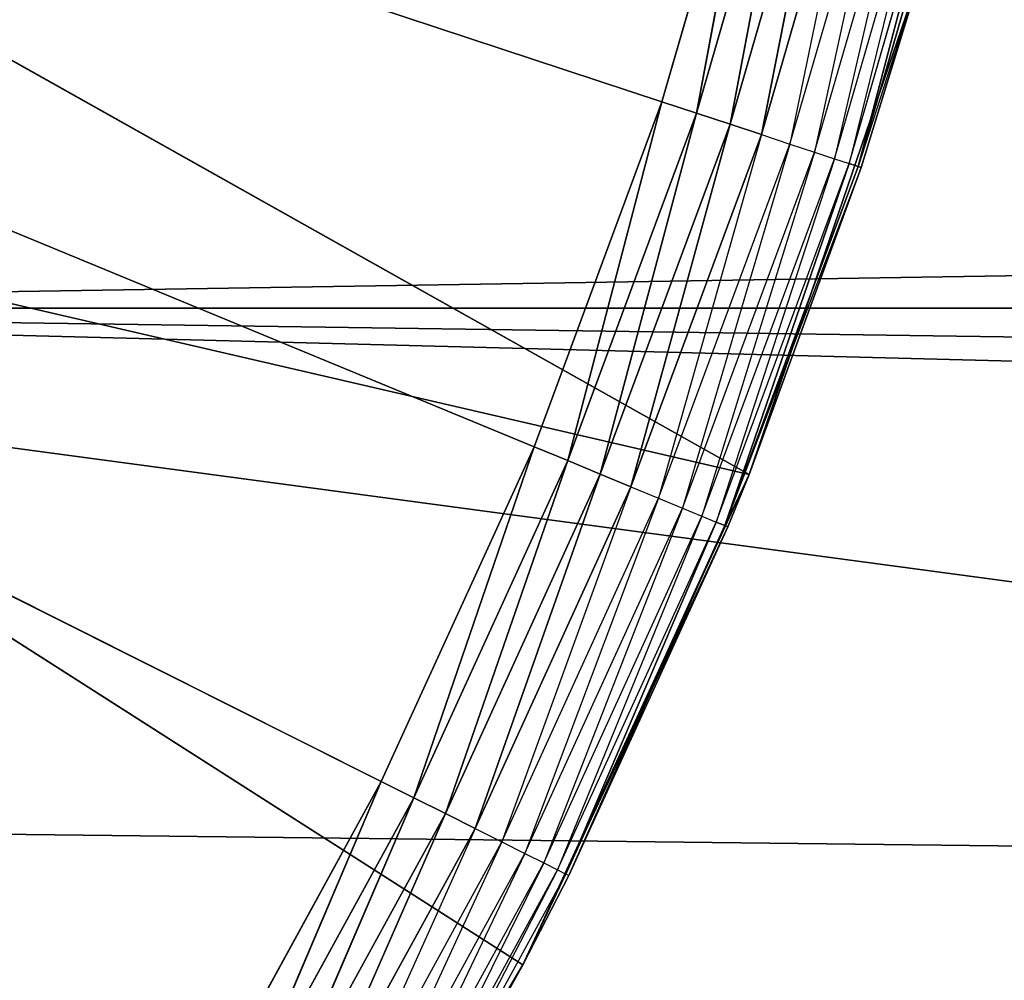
# Model space of a CAD drawing. Extents: x 0 to 6, y 0.1 to 15.2.
# Tile 93 of 256: x 1.4246 to 1.5185, y 0.8414 to 0.933. Entities that reach past the tile are written whole.
import ezdxf

# ---------------------------------------------------------------- set-up
doc = ezdxf.new("R2010")
doc.units = 0
doc.header["$LTSCALE"] = 2.54
doc.layers.get('0').update_dxf_attribs({"color": 13, "linetype": 'CONTINUOUS'})

# ---------------------------------------------------------------- blocks, each defined once
blk = doc.blocks.new('UCHWYT_NA__CI_GACZK__GIUMI')
at = {"color": 0}
for p, q in [((1.459101, 0.860391, 1.316), (1.03, 1.0755, 1.316)), ((1.03, 1.0755, 1.316), (1.473659, 0.892287, 1.316)), ((1.459101, 0.860391, 1.316), (1.03, 1.0755, 1.316)), ((1.485849, 0.925161, 1.316), (1.03, 1.0755, 1.316)), ((1.485849, 0.925161, 1.316), (1.03, 1.0755, 1.316)), ((1.03, 1.0755, 1.316), (1.473659, 0.892287, 1.316)), ((1.494175, 0.889646, 1.516), (1.361756, 0.963975, 1.516)), ((1.494175, 0.889646, 1.516), (1.361756, 0.963975, 1.516)), ((1.324449, 0.9055, 1.516), (4.710505, 0.959213, 1.516)), ((1.324449, 0.9055, 1.516), (4.710505, 0.959213, 1.516)), ((1.495607, 0.958837, 1.316), (1.485849, 0.925161, 1.316)), ((1.495607, 0.958837, 1.316), (1.485849, 0.925161, 1.316)), ((1.495607, 0.958837, 1.316), (1.489147, 0.924073, 1.316304)), ((1.495607, 0.958837, 1.316), (1.489147, 0.924073, 1.316304)), ((1.489147, 0.924073, 1.316304), (1.498976, 0.957993, 1.316304)), ((1.489147, 0.924073, 1.316304), (1.498976, 0.957993, 1.316304)), ((1.498976, 0.957993, 1.316304), (1.492345, 0.923019, 1.317206)), ((1.498976, 0.957993, 1.316304), (1.492345, 0.923019, 1.317206)), ((1.492345, 0.923019, 1.317206), (1.502242, 0.957174, 1.317206)), ((1.492345, 0.923019, 1.317206), (1.502242, 0.957174, 1.317206)), ((1.502242, 0.957174, 1.317206), (1.495346, 0.922029, 1.31868)), ((1.502242, 0.957174, 1.317206), (1.495346, 0.922029, 1.31868)), ((1.495346, 0.922029, 1.31868), (1.505307, 0.956406, 1.31868)), ((1.505307, 0.956406, 1.31868), (1.498058, 0.921135, 1.320679)), ((1.498058, 0.921135, 1.320679), (1.508077, 0.955712, 1.320679)), ((1.508077, 0.955712, 1.320679), (1.500399, 0.920362, 1.323144)), ((1.500399, 0.920362, 1.323144), (1.510468, 0.955113, 1.323144)), ((1.510468, 0.955113, 1.323144), (1.502298, 0.919736, 1.326)), ((1.502298, 0.919736, 1.326), (1.512408, 0.954627, 1.326)), ((1.512408, 0.954627, 1.326), (1.503697, 0.919275, 1.32916)), ((1.503697, 0.919275, 1.32916), (1.513837, 0.954269, 1.32916)), ((1.513837, 0.954269, 1.32916), (1.504554, 0.918992, 1.332527)), ((1.513837, 0.954269, 1.32916), (1.504554, 0.918992, 1.332527)), ((1.504554, 0.918992, 1.332527), (1.514712, 0.95405, 1.332527)), ((1.504554, 0.918992, 1.332527), (1.514712, 0.95405, 1.332527)), ((1.510824, 0.938358, 1.516), (1.494175, 0.889646, 1.516)), ((1.510824, 0.938358, 1.516), (1.494175, 0.889646, 1.516)), ((1.510824, 0.938358, 1.336), (1.504554, 0.918992, 1.332527)), ((1.504842, 0.918897, 1.336), (1.510824, 0.938358, 1.516)), ((1.504842, 0.918897, 1.336), (1.510824, 0.938358, 1.516)), ((1.504842, 0.918897, 1.336), (1.510824, 0.938358, 1.336)), ((1.485849, 0.925161, 1.316), (1.473659, 0.892287, 1.316)), ((1.485849, 0.925161, 1.316), (1.473659, 0.892287, 1.316)), ((1.485849, 0.925161, 1.316), (1.476869, 0.890962, 1.316304)), ((1.485849, 0.925161, 1.316), (1.476869, 0.890962, 1.316304)), ((1.485849, 0.925161, 1.316), (1.489147, 0.924073, 1.316304)), ((1.485849, 0.925161, 1.316), (1.489147, 0.924073, 1.316304)), ((1.472605, 0.842904, 1.516), (1.345536, 0.924051, 1.516)), ((1.472605, 0.842904, 1.516), (1.345536, 0.924051, 1.516)), ((1.494175, 0.889646, 1.516), (1.345536, 0.924051, 1.516)), ((1.494175, 0.889646, 1.516), (1.345536, 0.924051, 1.516)), ((1.476869, 0.890962, 1.316304), (1.489147, 0.924073, 1.316304)), ((1.476869, 0.890962, 1.316304), (1.489147, 0.924073, 1.316304)), ((1.489147, 0.924073, 1.316304), (1.479981, 0.889676, 1.317206)), ((1.489147, 0.924073, 1.316304), (1.479981, 0.889676, 1.317206)), ((1.489147, 0.924073, 1.316304), (1.492345, 0.923019, 1.317206)), ((1.489147, 0.924073, 1.316304), (1.492345, 0.923019, 1.317206)), ((1.479981, 0.889676, 1.317206), (1.492345, 0.923019, 1.317206)), ((1.479981, 0.889676, 1.317206), (1.492345, 0.923019, 1.317206)), ((1.492345, 0.923019, 1.317206), (1.482901, 0.88847, 1.31868)), ((1.492345, 0.923019, 1.317206), (1.482901, 0.88847, 1.31868)), ((1.492345, 0.923019, 1.317206), (1.495346, 0.922029, 1.31868)), ((1.492345, 0.923019, 1.317206), (1.495346, 0.922029, 1.31868)), ((1.482901, 0.88847, 1.31868), (1.495346, 0.922029, 1.31868)), ((1.495346, 0.922029, 1.31868), (1.485541, 0.88738, 1.320679)), ((1.495346, 0.922029, 1.31868), (1.498058, 0.921135, 1.320679)), ((1.485541, 0.88738, 1.320679), (1.498058, 0.921135, 1.320679)), ((1.498058, 0.921135, 1.320679), (1.48782, 0.886439, 1.323144)), ((1.498058, 0.921135, 1.320679), (1.500399, 0.920362, 1.323144)), ((1.48782, 0.886439, 1.323144), (1.500399, 0.920362, 1.323144)), ((1.500399, 0.920362, 1.323144), (1.489668, 0.885676, 1.326)), ((1.500399, 0.920362, 1.323144), (1.502298, 0.919736, 1.326)), ((1.489668, 0.885676, 1.326), (1.502298, 0.919736, 1.326)), ((1.502298, 0.919736, 1.326), (1.49103, 0.885114, 1.32916)), ((1.49103, 0.885114, 1.32916), (1.503697, 0.919275, 1.32916)), ((1.503697, 0.919275, 1.32916), (1.491864, 0.884769, 1.332527)), ((1.503697, 0.919275, 1.32916), (1.491864, 0.884769, 1.332527)), ((1.491864, 0.884769, 1.332527), (1.504554, 0.918992, 1.332527)), ((1.491864, 0.884769, 1.332527), (1.504554, 0.918992, 1.332527)), ((1.502298, 0.919736, 1.326), (1.503697, 0.919275, 1.32916)), ((1.503697, 0.919275, 1.32916), (1.504554, 0.918992, 1.332527)), ((1.503697, 0.919275, 1.32916), (1.504554, 0.918992, 1.332527)), ((1.504842, 0.918897, 1.336), (1.504554, 0.918992, 1.332527)), ((1.504842, 0.918897, 1.336), (1.491864, 0.884769, 1.332527)), ((1.494175, 0.889646, 1.336), (1.504842, 0.918897, 1.336)), ((1.504842, 0.918897, 1.336), (1.494175, 0.889646, 1.516)), ((1.504842, 0.918897, 1.336), (1.494175, 0.889646, 1.516)), ((4.735551, 0.9055, 1.516), (1.324449, 0.9055, 1.516)), ((1.324449, 0.9055, 1.516), (4.811452, 0.815045, 1.516)), ((1.324449, 0.9055, 1.516), (4.811452, 0.815045, 1.516)), ((1.324449, 0.9055, 1.516), (4.769545, 0.856952, 1.516)), ((1.324449, 0.9055, 1.516), (4.769545, 0.856952, 1.516)), ((4.735551, 0.9055, 1.516), (1.324449, 0.9055, 1.516)), ((6.03, 0.2755, 1.616), (1.324449, 0.9055, 1.616)), ((6.03, 0.2755, 1.616), (1.324449, 0.9055, 1.616)), ((1.473659, 0.892287, 1.316), (1.459101, 0.860391, 1.316)), ((1.473659, 0.892287, 1.316), (1.459101, 0.860391, 1.316)), ((1.473659, 0.892287, 1.316), (1.462206, 0.858835, 1.316304)), ((1.473659, 0.892287, 1.316), (1.462206, 0.858835, 1.316304)), ((1.473659, 0.892287, 1.316), (1.476869, 0.890962, 1.316304)), ((1.473659, 0.892287, 1.316), (1.476869, 0.890962, 1.316304)), ((1.462206, 0.858835, 1.316304), (1.476869, 0.890962, 1.316304)), ((1.462206, 0.858835, 1.316304), (1.476869, 0.890962, 1.316304)), ((1.476869, 0.890962, 1.316304), (1.465216, 0.857326, 1.317206)), ((1.476869, 0.890962, 1.316304), (1.465216, 0.857326, 1.317206)), ((1.476869, 0.890962, 1.316304), (1.479981, 0.889676, 1.317206)), ((1.476869, 0.890962, 1.316304), (1.479981, 0.889676, 1.317206)), ((1.465216, 0.857326, 1.317206), (1.479981, 0.889676, 1.317206)), ((1.465216, 0.857326, 1.317206), (1.479981, 0.889676, 1.317206)), ((1.479981, 0.889676, 1.317206), (1.468041, 0.85591, 1.31868)), ((1.479981, 0.889676, 1.317206), (1.468041, 0.85591, 1.31868)), ((1.494175, 0.889646, 1.516), (1.472605, 0.842904, 1.516)), ((1.494175, 0.889646, 1.516), (1.472605, 0.842904, 1.516)), ((1.479981, 0.889676, 1.317206), (1.482901, 0.88847, 1.31868)), ((1.479981, 0.889676, 1.317206), (1.482901, 0.88847, 1.31868)), ((1.494175, 0.889646, 1.336), (1.491864, 0.884769, 1.332527)), ((1.492144, 0.884653, 1.336), (1.494175, 0.889646, 1.516)), ((1.492144, 0.884653, 1.336), (1.494175, 0.889646, 1.336)), ((1.492144, 0.884653, 1.336), (1.494175, 0.889646, 1.516)), ((1.494175, 0.889646, 1.336), (1.494175, 0.889646, 1.516)), ((1.494175, 0.889646, 1.336), (1.494175, 0.889646, 1.516)), ((1.468041, 0.85591, 1.31868), (1.482901, 0.88847, 1.31868)), ((1.482901, 0.88847, 1.31868), (1.470594, 0.85463, 1.320679)), ((1.482901, 0.88847, 1.31868), (1.485541, 0.88738, 1.320679)), ((1.470594, 0.85463, 1.320679), (1.485541, 0.88738, 1.320679)), ((1.485541, 0.88738, 1.320679), (1.472798, 0.853525, 1.323144)), ((1.485541, 0.88738, 1.320679), (1.48782, 0.886439, 1.323144)), ((1.472798, 0.853525, 1.323144), (1.48782, 0.886439, 1.323144)), ((1.48782, 0.886439, 1.323144), (1.474585, 0.852629, 1.326)), ((1.48782, 0.886439, 1.323144), (1.489668, 0.885676, 1.326)), ((1.474585, 0.852629, 1.326), (1.489668, 0.885676, 1.326)), ((1.489668, 0.885676, 1.326), (1.475902, 0.851969, 1.32916)), ((1.475902, 0.851969, 1.32916), (1.49103, 0.885114, 1.32916)), ((1.49103, 0.885114, 1.32916), (1.476709, 0.851564, 1.332527)), ((1.489668, 0.885676, 1.326), (1.49103, 0.885114, 1.32916)), ((1.49103, 0.885114, 1.32916), (1.491864, 0.884769, 1.332527)), ((1.49103, 0.885114, 1.32916), (1.491864, 0.884769, 1.332527)), ((1.492144, 0.884653, 1.336), (1.472605, 0.842904, 1.516)), ((1.492144, 0.884653, 1.336), (1.472605, 0.842904, 1.516)), ((1.476709, 0.851564, 1.332527), (1.491864, 0.884769, 1.332527)), ((1.476709, 0.851564, 1.332527), (1.491864, 0.884769, 1.332527)), ((1.476981, 0.851428, 1.336), (1.491864, 0.884769, 1.332527)), ((1.476981, 0.851428, 1.336), (1.491864, 0.884769, 1.332527)), ((1.476981, 0.851428, 1.336), (1.492144, 0.884653, 1.336)), ((1.476981, 0.851428, 1.336), (1.492144, 0.884653, 1.336)), ((1.492144, 0.884653, 1.336), (1.491864, 0.884769, 1.332527)), ((1.459101, 0.860391, 1.316), (1.442255, 0.829642, 1.316)), ((1.459101, 0.860391, 1.316), (1.442255, 0.829642, 1.316)), ((1.459101, 0.860391, 1.316), (1.445238, 0.827864, 1.316304)), ((1.459101, 0.860391, 1.316), (1.445238, 0.827864, 1.316304)), ((1.459101, 0.860391, 1.316), (1.462206, 0.858835, 1.316304)), ((1.459101, 0.860391, 1.316), (1.462206, 0.858835, 1.316304)), ((1.445238, 0.827864, 1.316304), (1.462206, 0.858835, 1.316304)), ((1.445238, 0.827864, 1.316304), (1.462206, 0.858835, 1.316304)), ((1.462206, 0.858835, 1.316304), (1.44813, 0.826139, 1.317206)), ((1.462206, 0.858835, 1.316304), (1.44813, 0.826139, 1.317206)), ((1.462206, 0.858835, 1.316304), (1.465216, 0.857326, 1.317206)), ((1.462206, 0.858835, 1.316304), (1.465216, 0.857326, 1.317206)), ((1.290455, 0.856952, 1.516), (4.811452, 0.815045, 1.516)), ((1.290455, 0.856952, 1.516), (4.811452, 0.815045, 1.516)), ((1.44813, 0.826139, 1.317206), (1.465216, 0.857326, 1.317206)), ((1.44813, 0.826139, 1.317206), (1.465216, 0.857326, 1.317206)), ((1.465216, 0.857326, 1.317206), (1.450843, 0.82452, 1.31868)), ((1.465216, 0.857326, 1.317206), (1.450843, 0.82452, 1.31868)), ((1.465216, 0.857326, 1.317206), (1.468041, 0.85591, 1.31868)), ((1.465216, 0.857326, 1.317206), (1.468041, 0.85591, 1.31868)), ((1.450843, 0.82452, 1.31868), (1.468041, 0.85591, 1.31868)), ((1.468041, 0.85591, 1.31868), (1.453296, 0.823058, 1.320679)), ((1.468041, 0.85591, 1.31868), (1.470594, 0.85463, 1.320679)), ((1.453296, 0.823058, 1.320679), (1.470594, 0.85463, 1.320679)), ((1.470594, 0.85463, 1.320679), (1.455413, 0.821795, 1.323144)), ((1.470594, 0.85463, 1.320679), (1.472798, 0.853525, 1.323144)), ((1.455413, 0.821795, 1.323144), (1.472798, 0.853525, 1.323144)), ((1.472798, 0.853525, 1.323144), (1.457131, 0.820771, 1.326)), ((1.472798, 0.853525, 1.323144), (1.474585, 0.852629, 1.326)), ((1.457131, 0.820771, 1.326), (1.474585, 0.852629, 1.326)), ((1.474585, 0.852629, 1.326), (1.458396, 0.820016, 1.32916)), ((1.474585, 0.852629, 1.326), (1.475902, 0.851969, 1.32916)), ((1.458396, 0.820016, 1.32916), (1.475902, 0.851969, 1.32916)), ((1.475902, 0.851969, 1.32916), (1.459171, 0.819554, 1.332527)), ((1.459171, 0.819554, 1.332527), (1.476709, 0.851564, 1.332527)), ((1.472605, 0.842904, 1.336), (1.476709, 0.851564, 1.332527)), ((1.472605, 0.842904, 1.336), (1.476981, 0.851428, 1.336)), ((1.476981, 0.851428, 1.336), (1.472605, 0.842904, 1.516)), ((1.476981, 0.851428, 1.336), (1.472605, 0.842904, 1.516)), ((1.475902, 0.851969, 1.32916), (1.476709, 0.851564, 1.332527)), ((1.476981, 0.851428, 1.336), (1.476709, 0.851564, 1.332527)), ((1.472605, 0.842904, 1.516), (1.446343, 0.798628, 1.516)), ((1.472605, 0.842904, 1.516), (1.446343, 0.798628, 1.516)), ((1.472605, 0.842904, 1.336), (1.459171, 0.819554, 1.332527)), ((1.472605, 0.842904, 1.516), (1.459432, 0.819398, 1.336)), ((1.459432, 0.819398, 1.336), (1.472605, 0.842904, 1.336)), ((1.472605, 0.842904, 1.516), (1.459432, 0.819398, 1.336)), ((1.472605, 0.842904, 1.336), (1.472605, 0.842904, 1.516)), ((1.472605, 0.842904, 1.336), (1.472605, 0.842904, 1.516))]:
    blk.add_line(p, q, dxfattribs=at)
mesh = blk.add_polyface(dxfattribs=at)
corners = [(4.913713, 0.756004, 1.616), (1.08904, 1.410335, 1.616), (1.146287, 1.394996, 1.616)]
mesh.append_faces([[corners[k] for k in face] for face in [(0, 1, 2)]], dxfattribs={"color": 0})
mesh = blk.add_polyface(dxfattribs=at)
corners = [(4.913713, 0.756004, 1.616), (4.86, 0.781052, 1.616), (1.08904, 1.410335, 1.616)]
mesh.append_faces([[corners[k] for k in face] for face in [(0, 1, 2)]], dxfattribs={"color": 0})
mesh = blk.add_polyface(dxfattribs=at)
corners = [(4.86, 0.781052, 1.616), (4.811452, 0.815045, 1.616), (1.08904, 1.410335, 1.616)]
mesh.append_faces([[corners[k] for k in face] for face in [(0, 1, 2)]], dxfattribs={"color": 0})
mesh = blk.add_polyface(dxfattribs=at)
corners = [(4.811452, 0.815045, 1.616), (4.769545, 0.856952, 1.616), (1.08904, 1.410335, 1.616)]
mesh.append_faces([[corners[k] for k in face] for face in [(0, 1, 2)]], dxfattribs={"color": 0})
mesh = blk.add_polyface(dxfattribs=at)
corners = [(4.769545, 0.856952, 1.616), (4.735551, 0.9055, 1.616), (1.08904, 1.410335, 1.616)]
mesh.append_faces([[corners[k] for k in face] for face in [(0, 1, 2)]], dxfattribs={"color": 0})
mesh = blk.add_polyface(dxfattribs=at)
corners = [(4.735551, 0.9055, 1.616), (4.710505, 0.959213, 1.616), (1.08904, 1.410335, 1.616)]
mesh.append_faces([[corners[k] for k in face] for face in [(0, 1, 2)]], dxfattribs={"color": 0})
mesh = blk.add_polyface(dxfattribs=at)
corners = [(4.913713, 0.756004, 1.616), (1.146287, 1.394996, 1.616), (1.2, 1.369949, 1.616)]
mesh.append_faces([[corners[k] for k in face] for face in [(0, 1, 2)]], dxfattribs={"color": 0})
mesh = blk.add_polyface(dxfattribs=at)
corners = [(1.53, 0.2755, 4.116), (0.03, 1.3755, 4.116), (0.03, 0.2755, 4.116)]
mesh.append_faces([[corners[k] for k in face] for face in [(0, 1, 2)]], dxfattribs={"color": 0})
mesh = blk.add_polyface(dxfattribs=at)
corners = [(1.53, 1.3755, 4.116), (0.03, 1.3755, 4.116), (1.53, 0.2755, 4.116)]
mesh.append_faces([[corners[k] for k in face] for face in [(0, 1, 2)]], dxfattribs={"color": 0})
mesh = blk.add_polyface(dxfattribs=at)
corners = [(1.53, 0.2755, 4.016), (0.03, 0.2755, 4.016), (1.53, 1.3755, 4.016)]
mesh.append_faces([[corners[k] for k in face] for face in [(0, 1, 2)]], dxfattribs={"color": 0})
mesh = blk.add_polyface(dxfattribs=at)
corners = [(1.53, 1.3755, 4.016), (0.03, 0.2755, 4.016), (0.03, 1.3755, 4.016)]
mesh.append_faces([[corners[k] for k in face] for face in [(0, 1, 2)]], dxfattribs={"color": 0})
mesh = blk.add_polyface(dxfattribs=at)
corners = [(4.913713, 0.756004, 1.616), (1.2, 1.369949, 1.616), (1.248548, 1.335955, 1.616)]
mesh.append_faces([[corners[k] for k in face] for face in [(0, 1, 2)]], dxfattribs={"color": 0})
mesh = blk.add_polyface(dxfattribs=at)
corners = [(4.913713, 0.756004, 1.616), (1.248548, 1.335955, 1.616), (1.290455, 1.294048, 1.616)]
mesh.append_faces([[corners[k] for k in face] for face in [(0, 1, 2)]], dxfattribs={"color": 0})
mesh = blk.add_polyface(dxfattribs=at)
corners = [(4.913713, 0.756004, 1.616), (1.290455, 1.294048, 1.616), (1.324449, 1.2455, 1.616)]
mesh.append_faces([[corners[k] for k in face] for face in [(0, 1, 2)]], dxfattribs={"color": 0})
mesh = blk.add_polyface(dxfattribs=at)
corners = [(4.913713, 0.756004, 1.616), (1.324449, 1.2455, 1.616), (1.349495, 1.191787, 1.616)]
mesh.append_faces([[corners[k] for k in face] for face in [(0, 1, 2)]], dxfattribs={"color": 0})
mesh = blk.add_polyface(dxfattribs=at)
corners = [(4.913713, 0.756004, 1.616), (1.349495, 1.191787, 1.616), (1.364835, 1.13454, 1.616)]
mesh.append_faces([[corners[k] for k in face] for face in [(0, 1, 2)]], dxfattribs={"color": 0})
mesh = blk.add_polyface(dxfattribs=at)
corners = [(4.913713, 0.756004, 1.616), (1.364835, 1.13454, 1.616), (1.37, 1.0755, 1.616)]
mesh.append_faces([[corners[k] for k in face] for face in [(0, 1, 2)]], dxfattribs={"color": 0})
mesh = blk.add_polyface(dxfattribs=at)
corners = [(1.473659, 0.892287, 1.316), (1.459101, 0.860391, 1.316), (1.03, 1.0755, 1.316)]
mesh.append_faces([[corners[k] for k in face] for face in [(0, 1, 2)]], dxfattribs={"color": 0})
mesh = blk.add_polyface(dxfattribs=at)
corners = [(1.459101, 0.860391, 1.316), (1.442255, 0.829642, 1.316), (1.03, 1.0755, 1.316)]
mesh.append_faces([[corners[k] for k in face] for face in [(0, 1, 2)]], dxfattribs={"color": 0})
mesh = blk.add_polyface(dxfattribs=at)
corners = [(1.442255, 0.829642, 1.316), (1.423208, 0.800206, 1.316), (1.03, 1.0755, 1.316)]
mesh.append_faces([[corners[k] for k in face] for face in [(0, 1, 2)]], dxfattribs={"color": 0})
mesh = blk.add_polyface(dxfattribs=at)
corners = [(1.495607, 0.958837, 1.316), (1.485849, 0.925161, 1.316), (1.03, 1.0755, 1.316)]
mesh.append_faces([[corners[k] for k in face] for face in [(0, 1, 2)]], dxfattribs={"color": 0})
mesh = blk.add_polyface(dxfattribs=at)
corners = [(1.485849, 0.925161, 1.316), (1.473659, 0.892287, 1.316), (1.03, 1.0755, 1.316)]
mesh.append_faces([[corners[k] for k in face] for face in [(0, 1, 2)]], dxfattribs={"color": 0})
mesh = blk.add_polyface(dxfattribs=at)
corners = [(4.970959, 0.740665, 1.616), (1.37, 1.0755, 1.616), (1.364835, 1.01646, 1.616)]
mesh.append_faces([[corners[k] for k in face] for face in [(0, 1, 2)]], dxfattribs={"color": 0})
mesh = blk.add_polyface(dxfattribs=at)
corners = [(4.970959, 0.740665, 1.616), (4.913713, 0.756004, 1.616), (1.37, 1.0755, 1.616)]
mesh.append_faces([[corners[k] for k in face] for face in [(0, 1, 2)]], dxfattribs={"color": 0})
mesh = blk.add_polyface(dxfattribs=at)
corners = [(6.03, 0.2755, 1.616), (1.364835, 1.01646, 1.616), (1.349495, 0.959213, 1.616)]
mesh.append_faces([[corners[k] for k in face] for face in [(0, 1, 2)]], dxfattribs={"color": 0})
mesh = blk.add_polyface(dxfattribs=at)
corners = [(6.03, 0.2755, 1.616), (4.970959, 0.740665, 1.616), (1.364835, 1.01646, 1.616)]
mesh.append_faces([[corners[k] for k in face] for face in [(0, 1, 2)]], dxfattribs={"color": 0})
mesh = blk.add_polyface(dxfattribs=at)
corners = [(1.494175, 0.889646, 1.516), (1.361756, 0.963975, 1.516), (1.345536, 0.924051, 1.516)]
mesh.append_faces([[corners[k] for k in face] for face in [(0, 1, 2)]], dxfattribs={"color": 0})
mesh = blk.add_polyface(dxfattribs=at)
corners = [(1.510824, 0.938358, 1.516), (1.361756, 0.963975, 1.516), (1.494175, 0.889646, 1.516)]
mesh.append_faces([[corners[k] for k in face] for face in [(0, 1, 2)]], dxfattribs={"color": 0})
mesh = blk.add_polyface(dxfattribs=at)
corners = [(4.735551, 0.9055, 1.516), (1.324449, 0.9055, 1.516), (4.710505, 0.959213, 1.516)]
mesh.append_faces([[corners[k] for k in face] for face in [(0, 1, 2)]], dxfattribs={"color": 0})
mesh = blk.add_polyface(dxfattribs=at)
corners = [(4.710505, 0.959213, 1.516), (1.324449, 0.9055, 1.516), (1.349495, 0.959213, 1.516)]
mesh.append_faces([[corners[k] for k in face] for face in [(0, 1, 2)]], dxfattribs={"color": 0})
mesh = blk.add_polyface(dxfattribs=at)
corners = [(6.03, 0.2755, 1.616), (1.349495, 0.959213, 1.616), (1.324449, 0.9055, 1.616)]
mesh.append_faces([[corners[k] for k in face] for face in [(0, 1, 2)]], dxfattribs={"color": 0})
mesh = blk.add_polyface(dxfattribs=at)
corners = [(1.495607, 0.958837, 1.316), (1.489147, 0.924073, 1.316304), (1.485849, 0.925161, 1.316)]
mesh.append_faces([[corners[k] for k in face] for face in [(0, 1, 2)]], dxfattribs={"color": 0})
mesh = blk.add_polyface(dxfattribs=at)
corners = [(1.498976, 0.957993, 1.316304), (1.489147, 0.924073, 1.316304), (1.495607, 0.958837, 1.316)]
mesh.append_faces([[corners[k] for k in face] for face in [(0, 1, 2)]], dxfattribs={"color": 0})
mesh = blk.add_polyface(dxfattribs=at)
corners = [(1.498976, 0.957993, 1.316304), (1.492345, 0.923019, 1.317206), (1.489147, 0.924073, 1.316304)]
mesh.append_faces([[corners[k] for k in face] for face in [(0, 1, 2)]], dxfattribs={"color": 0})
mesh = blk.add_polyface(dxfattribs=at)
corners = [(1.502242, 0.957174, 1.317206), (1.492345, 0.923019, 1.317206), (1.498976, 0.957993, 1.316304)]
mesh.append_faces([[corners[k] for k in face] for face in [(0, 1, 2)]], dxfattribs={"color": 0})
mesh = blk.add_polyface(dxfattribs=at)
corners = [(1.502242, 0.957174, 1.317206), (1.495346, 0.922029, 1.31868), (1.492345, 0.923019, 1.317206)]
mesh.append_faces([[corners[k] for k in face] for face in [(0, 1, 2)]], dxfattribs={"color": 0})
mesh = blk.add_polyface(dxfattribs=at)
corners = [(1.505307, 0.956406, 1.31868), (1.495346, 0.922029, 1.31868), (1.502242, 0.957174, 1.317206)]
mesh.append_faces([[corners[k] for k in face] for face in [(0, 1, 2)]], dxfattribs={"color": 0})
mesh = blk.add_polyface(dxfattribs=at)
corners = [(1.513837, 0.954269, 1.32916), (1.504554, 0.918992, 1.332527), (1.503697, 0.919275, 1.32916)]
mesh.append_faces([[corners[k] for k in face] for face in [(0, 1, 2)]], dxfattribs={"color": 0})
mesh = blk.add_polyface(dxfattribs=at)
corners = [(1.513837, 0.954269, 1.32916), (1.514712, 0.95405, 1.332527), (1.504554, 0.918992, 1.332527)]
mesh.append_faces([[corners[k] for k in face] for face in [(0, 1, 2)]], dxfattribs={"color": 0})
mesh = blk.add_polyface(dxfattribs=at)
corners = [(1.514712, 0.95405, 1.332527), (1.510824, 0.938358, 1.336), (1.504554, 0.918992, 1.332527)]
mesh.append_faces([[corners[k] for k in face] for face in [(0, 1, 2)]], dxfattribs={"color": 0})
mesh = blk.add_polyface(dxfattribs=at)
corners = [(1.510824, 0.938358, 1.516), (1.494175, 0.889646, 1.516), (1.504842, 0.918897, 1.336)]
mesh.append_faces([[corners[k] for k in face] for face in [(0, 1, 2)]], dxfattribs={"color": 0})
mesh = blk.add_polyface(dxfattribs=at)
corners = [(1.510824, 0.938358, 1.516), (1.504842, 0.918897, 1.336), (1.510824, 0.938358, 1.336)]
mesh.append_faces([[corners[k] for k in face] for face in [(0, 1, 2)]], dxfattribs={"color": 0})
mesh = blk.add_polyface(dxfattribs=at)
corners = [(1.485849, 0.925161, 1.316), (1.476869, 0.890962, 1.316304), (1.473659, 0.892287, 1.316)]
mesh.append_faces([[corners[k] for k in face] for face in [(0, 1, 2)]], dxfattribs={"color": 0})
mesh = blk.add_polyface(dxfattribs=at)
corners = [(1.489147, 0.924073, 1.316304), (1.476869, 0.890962, 1.316304), (1.485849, 0.925161, 1.316)]
mesh.append_faces([[corners[k] for k in face] for face in [(0, 1, 2)]], dxfattribs={"color": 0})
mesh = blk.add_polyface(dxfattribs=at)
corners = [(1.446343, 0.798628, 1.516), (1.345536, 0.924051, 1.516), (1.324533, 0.886423, 1.516)]
mesh.append_faces([[corners[k] for k in face] for face in [(0, 1, 2)]], dxfattribs={"color": 0})
mesh = blk.add_polyface(dxfattribs=at)
corners = [(1.472605, 0.842904, 1.516), (1.345536, 0.924051, 1.516), (1.446343, 0.798628, 1.516)]
mesh.append_faces([[corners[k] for k in face] for face in [(0, 1, 2)]], dxfattribs={"color": 0})
mesh = blk.add_polyface(dxfattribs=at)
corners = [(1.494175, 0.889646, 1.516), (1.345536, 0.924051, 1.516), (1.472605, 0.842904, 1.516)]
mesh.append_faces([[corners[k] for k in face] for face in [(0, 1, 2)]], dxfattribs={"color": 0})
mesh = blk.add_polyface(dxfattribs=at)
corners = [(1.489147, 0.924073, 1.316304), (1.479981, 0.889676, 1.317206), (1.476869, 0.890962, 1.316304)]
mesh.append_faces([[corners[k] for k in face] for face in [(0, 1, 2)]], dxfattribs={"color": 0})
mesh = blk.add_polyface(dxfattribs=at)
corners = [(1.492345, 0.923019, 1.317206), (1.479981, 0.889676, 1.317206), (1.489147, 0.924073, 1.316304)]
mesh.append_faces([[corners[k] for k in face] for face in [(0, 1, 2)]], dxfattribs={"color": 0})
mesh = blk.add_polyface(dxfattribs=at)
corners = [(1.492345, 0.923019, 1.317206), (1.482901, 0.88847, 1.31868), (1.479981, 0.889676, 1.317206)]
mesh.append_faces([[corners[k] for k in face] for face in [(0, 1, 2)]], dxfattribs={"color": 0})
mesh = blk.add_polyface(dxfattribs=at)
corners = [(1.495346, 0.922029, 1.31868), (1.482901, 0.88847, 1.31868), (1.492345, 0.923019, 1.317206)]
mesh.append_faces([[corners[k] for k in face] for face in [(0, 1, 2)]], dxfattribs={"color": 0})
mesh = blk.add_polyface(dxfattribs=at)
corners = [(1.503697, 0.919275, 1.32916), (1.491864, 0.884769, 1.332527), (1.49103, 0.885114, 1.32916)]
mesh.append_faces([[corners[k] for k in face] for face in [(0, 1, 2)]], dxfattribs={"color": 0})
mesh = blk.add_polyface(dxfattribs=at)
corners = [(1.503697, 0.919275, 1.32916), (1.504554, 0.918992, 1.332527), (1.491864, 0.884769, 1.332527)]
mesh.append_faces([[corners[k] for k in face] for face in [(0, 1, 2)]], dxfattribs={"color": 0})
mesh = blk.add_polyface(dxfattribs=at)
corners = [(1.504554, 0.918992, 1.332527), (1.504842, 0.918897, 1.336), (1.491864, 0.884769, 1.332527)]
mesh.append_faces([[corners[k] for k in face] for face in [(0, 1, 2)]], dxfattribs={"color": 0})
mesh = blk.add_polyface(dxfattribs=at)
corners = [(1.504842, 0.918897, 1.336), (1.494175, 0.889646, 1.516), (1.494175, 0.889646, 1.336)]
mesh.append_faces([[corners[k] for k in face] for face in [(0, 1, 2)]], dxfattribs={"color": 0})
mesh = blk.add_polyface(dxfattribs=at)
corners = [(4.811452, 0.815045, 1.516), (1.290455, 0.856952, 1.516), (1.324449, 0.9055, 1.516)]
mesh.append_faces([[corners[k] for k in face] for face in [(0, 1, 2)]], dxfattribs={"color": 0})
mesh = blk.add_polyface(dxfattribs=at)
corners = [(6.03, 0.2755, 1.616), (1.324449, 0.9055, 1.616), (1.290455, 0.856952, 1.616)]
mesh.append_faces([[corners[k] for k in face] for face in [(0, 1, 2)]], dxfattribs={"color": 0})
mesh = blk.add_polyface(dxfattribs=at)
corners = [(4.811452, 0.815045, 1.516), (1.324449, 0.9055, 1.516), (4.769545, 0.856952, 1.516)]
mesh.append_faces([[corners[k] for k in face] for face in [(0, 1, 2)]], dxfattribs={"color": 0})
mesh = blk.add_polyface(dxfattribs=at)
corners = [(4.769545, 0.856952, 1.516), (1.324449, 0.9055, 1.516), (4.735551, 0.9055, 1.516)]
mesh.append_faces([[corners[k] for k in face] for face in [(0, 1, 2)]], dxfattribs={"color": 0})
mesh = blk.add_polyface(dxfattribs=at)
corners = [(1.473659, 0.892287, 1.316), (1.462206, 0.858835, 1.316304), (1.459101, 0.860391, 1.316)]
mesh.append_faces([[corners[k] for k in face] for face in [(0, 1, 2)]], dxfattribs={"color": 0})
mesh = blk.add_polyface(dxfattribs=at)
corners = [(1.476869, 0.890962, 1.316304), (1.462206, 0.858835, 1.316304), (1.473659, 0.892287, 1.316)]
mesh.append_faces([[corners[k] for k in face] for face in [(0, 1, 2)]], dxfattribs={"color": 0})
mesh = blk.add_polyface(dxfattribs=at)
corners = [(1.476869, 0.890962, 1.316304), (1.465216, 0.857326, 1.317206), (1.462206, 0.858835, 1.316304)]
mesh.append_faces([[corners[k] for k in face] for face in [(0, 1, 2)]], dxfattribs={"color": 0})
mesh = blk.add_polyface(dxfattribs=at)
corners = [(1.479981, 0.889676, 1.317206), (1.465216, 0.857326, 1.317206), (1.476869, 0.890962, 1.316304)]
mesh.append_faces([[corners[k] for k in face] for face in [(0, 1, 2)]], dxfattribs={"color": 0})
mesh = blk.add_polyface(dxfattribs=at)
corners = [(1.479981, 0.889676, 1.317206), (1.468041, 0.85591, 1.31868), (1.465216, 0.857326, 1.317206)]
mesh.append_faces([[corners[k] for k in face] for face in [(0, 1, 2)]], dxfattribs={"color": 0})
mesh = blk.add_polyface(dxfattribs=at)
corners = [(1.482901, 0.88847, 1.31868), (1.468041, 0.85591, 1.31868), (1.479981, 0.889676, 1.317206)]
mesh.append_faces([[corners[k] for k in face] for face in [(0, 1, 2)]], dxfattribs={"color": 0})
mesh = blk.add_polyface(dxfattribs=at)
corners = [(1.494175, 0.889646, 1.516), (1.472605, 0.842904, 1.516), (1.492144, 0.884653, 1.336)]
mesh.append_faces([[corners[k] for k in face] for face in [(0, 1, 2)]], dxfattribs={"color": 0})
mesh = blk.add_polyface(dxfattribs=at)
corners = [(1.494175, 0.889646, 1.516), (1.492144, 0.884653, 1.336), (1.494175, 0.889646, 1.336)]
mesh.append_faces([[corners[k] for k in face] for face in [(0, 1, 2)]], dxfattribs={"color": 0})
mesh = blk.add_polyface(dxfattribs=at)
corners = [(1.446343, 0.798628, 1.516), (1.324533, 0.886423, 1.516), (1.415668, 0.757287, 1.516)]
mesh.append_faces([[corners[k] for k in face] for face in [(0, 1, 2)]], dxfattribs={"color": 0})
mesh = blk.add_polyface(dxfattribs=at)
corners = [(1.49103, 0.885114, 1.32916), (1.491864, 0.884769, 1.332527), (1.476709, 0.851564, 1.332527)]
mesh.append_faces([[corners[k] for k in face] for face in [(0, 1, 2)]], dxfattribs={"color": 0})
mesh = blk.add_polyface(dxfattribs=at)
corners = [(1.492144, 0.884653, 1.336), (1.472605, 0.842904, 1.516), (1.476981, 0.851428, 1.336)]
mesh.append_faces([[corners[k] for k in face] for face in [(0, 1, 2)]], dxfattribs={"color": 0})
mesh = blk.add_polyface(dxfattribs=at)
corners = [(1.491864, 0.884769, 1.332527), (1.476981, 0.851428, 1.336), (1.476709, 0.851564, 1.332527)]
mesh.append_faces([[corners[k] for k in face] for face in [(0, 1, 2)]], dxfattribs={"color": 0})
mesh = blk.add_polyface(dxfattribs=at)
corners = [(1.491864, 0.884769, 1.332527), (1.492144, 0.884653, 1.336), (1.476981, 0.851428, 1.336)]
mesh.append_faces([[corners[k] for k in face] for face in [(0, 1, 2)]], dxfattribs={"color": 0})
mesh = blk.add_polyface(dxfattribs=at)
corners = [(1.459101, 0.860391, 1.316), (1.445238, 0.827864, 1.316304), (1.442255, 0.829642, 1.316)]
mesh.append_faces([[corners[k] for k in face] for face in [(0, 1, 2)]], dxfattribs={"color": 0})
mesh = blk.add_polyface(dxfattribs=at)
corners = [(1.462206, 0.858835, 1.316304), (1.445238, 0.827864, 1.316304), (1.459101, 0.860391, 1.316)]
mesh.append_faces([[corners[k] for k in face] for face in [(0, 1, 2)]], dxfattribs={"color": 0})
mesh = blk.add_polyface(dxfattribs=at)
corners = [(1.462206, 0.858835, 1.316304), (1.44813, 0.826139, 1.317206), (1.445238, 0.827864, 1.316304)]
mesh.append_faces([[corners[k] for k in face] for face in [(0, 1, 2)]], dxfattribs={"color": 0})
mesh = blk.add_polyface(dxfattribs=at)
corners = [(1.465216, 0.857326, 1.317206), (1.44813, 0.826139, 1.317206), (1.462206, 0.858835, 1.316304)]
mesh.append_faces([[corners[k] for k in face] for face in [(0, 1, 2)]], dxfattribs={"color": 0})
mesh = blk.add_polyface(dxfattribs=at)
corners = [(4.811452, 0.815045, 1.516), (1.248548, 0.815045, 1.516), (1.290455, 0.856952, 1.516)]
mesh.append_faces([[corners[k] for k in face] for face in [(0, 1, 2)]], dxfattribs={"color": 0})
mesh = blk.add_polyface(dxfattribs=at)
corners = [(6.03, 0.2755, 1.616), (1.290455, 0.856952, 1.616), (1.248548, 0.815045, 1.616)]
mesh.append_faces([[corners[k] for k in face] for face in [(0, 1, 2)]], dxfattribs={"color": 0})
mesh = blk.add_polyface(dxfattribs=at)
corners = [(1.465216, 0.857326, 1.317206), (1.450843, 0.82452, 1.31868), (1.44813, 0.826139, 1.317206)]
mesh.append_faces([[corners[k] for k in face] for face in [(0, 1, 2)]], dxfattribs={"color": 0})
mesh = blk.add_polyface(dxfattribs=at)
corners = [(1.468041, 0.85591, 1.31868), (1.450843, 0.82452, 1.31868), (1.465216, 0.857326, 1.317206)]
mesh.append_faces([[corners[k] for k in face] for face in [(0, 1, 2)]], dxfattribs={"color": 0})
mesh = blk.add_polyface(dxfattribs=at)
corners = [(1.476981, 0.851428, 1.336), (1.472605, 0.842904, 1.516), (1.472605, 0.842904, 1.336)]
mesh.append_faces([[corners[k] for k in face] for face in [(0, 1, 2)]], dxfattribs={"color": 0})
mesh = blk.add_polyface(dxfattribs=at)
corners = [(1.472605, 0.842904, 1.516), (1.446343, 0.798628, 1.516), (1.459432, 0.819398, 1.336)]
mesh.append_faces([[corners[k] for k in face] for face in [(0, 1, 2)]], dxfattribs={"color": 0})
mesh = blk.add_polyface(dxfattribs=at)
corners = [(1.472605, 0.842904, 1.516), (1.459432, 0.819398, 1.336), (1.472605, 0.842904, 1.336)]
mesh.append_faces([[corners[k] for k in face] for face in [(0, 1, 2)]], dxfattribs={"color": 0})

msp = doc.modelspace()

# ---------------------------------------------------------------- block references
at = {"color": 0}
msp.add_blockref('UCHWYT_NA__CI_GACZK__GIUMI', (0, 0), dxfattribs=at)

doc.saveas('drawing.dxf')
